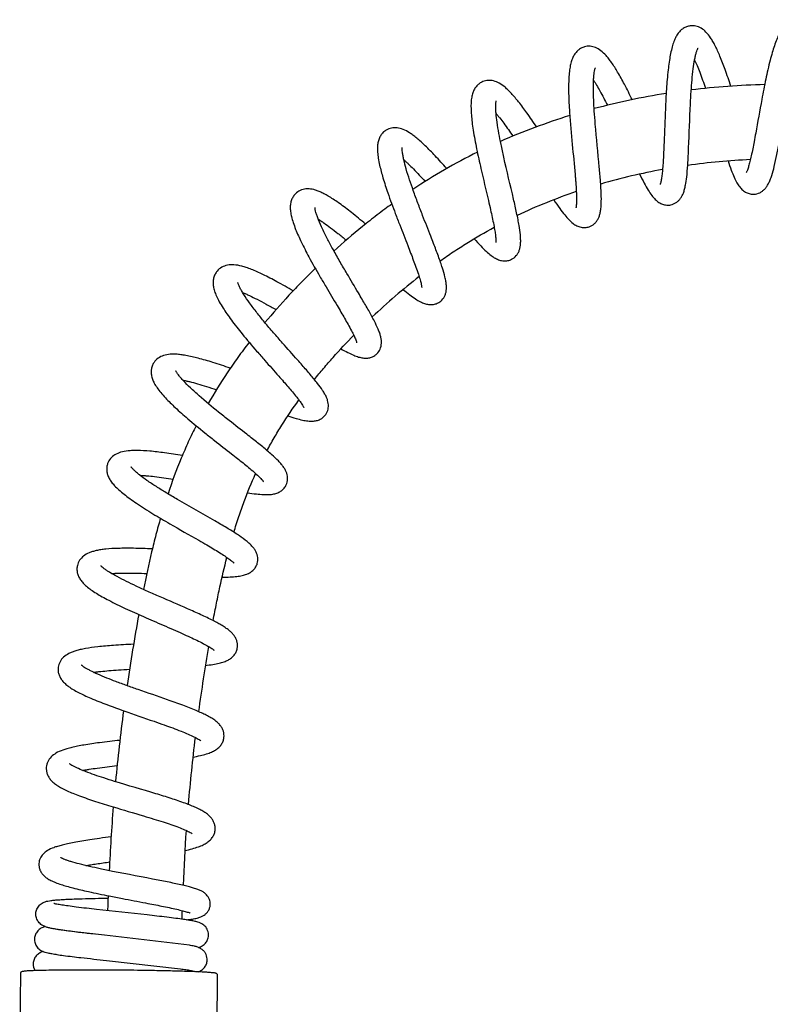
# Model space of a CAD drawing. Header units: millimetres. Extents: x -219 to 33, y -20 to 630.
# Tile 5 of 6: x -218 to -97, y 471 to 630. Entities that reach past the tile are written whole.
import ezdxf

# ---------------------------------------------------------------- set-up
doc = ezdxf.new("R2010")
doc.units = ezdxf.units.MM
doc.header["$MEASUREMENT"] = 0
doc.layers.add('PLANNING', color=1, linetype='Continuous')

# ---------------------------------------------------------------- blocks, each defined once
blk = doc.blocks.new('8101-0000_R')
at = {"layer": 'PLANNING'}
for p, q in [((-190.83, 480.8), (-204.55, 482.41)), ((-204.22, 478.35), (-192.25, 477)), ((-218.09, 476.23), (-218.22, 461.84)), ((-186.42, 461.56), (-186.29, 475.96))]:
    blk.add_line(p, q, dxfattribs=at)
for centre, radius, start, end in [((-95.25, 498.62), 121.04, 91.3058, 96.9301), ((-96.36, 506.27), 113.3, 98.9034, 104.9135), ((-99.55, 517.25), 101.87, 107.0719, 113.7904), ((-101.88, 523.04), 95.64, 116.3729, 123.5721), ((-95.34, 499.63), 108.02, 92.6342, 98.0205), ((-96.68, 507.7), 99.84, 100.2685, 106.1563), ((-100.29, 519.15), 87.84, 108.6636, 115.3835), ((-91.48, 508.76), 101.31, 127.9292, 133.5824), ((135.71, 473.61), 340.15, 169.7462, 171.7049), ((129.47, 474.6), 321.84, 170.2678, 172.1609), ((101.01, 478.49), 305.12, 172.439, 174.6027), ((97.15, 478.91), 289.23, 172.9635, 175.1169), ((114.96, 477.72), 319.09, 175.4349, 177.2853), ((139.16, 476.3), 331.32, 176.0142, 177.549), ((243.17, 471.75), 447.44, 177.8186, 178.1275), ((270.64, 470.83), 462.92, 178.0728, 178.2447), ((-214, 477.75), 2.04, 176.9893, 210.9118)]:
    blk.add_arc(centre, radius, start, end, dxfattribs=at)
for points, knots in [([(-110.02, 629.1), (-110.22, 629.08), (-110.61, 628.98), (-111.16, 628.7), (-111.66, 628.29), (-112.08, 627.77), (-112.44, 627.13), (-112.75, 626.36), (-113.02, 625.43), (-113.24, 624.39), (-113.43, 623.22), (-113.66, 621.4), (-113.87, 618.87), (-114.07, 614.97), (-114.18, 611.56), (-114.31, 608.46), (-114.4, 606.82), (-114.52, 605.45), (-114.62, 604.64), (-114.72, 604.08), (-114.8, 603.76), (-114.84, 603.62), (-114.86, 603.57), (-114.87, 603.54)], [12.500696, 12.500696, 12.500696, 12.500696, 13.105616, 13.715874, 14.345558, 15.014171, 15.724056, 16.545216, 17.497843, 18.609746, 19.74941, 21.029856, 24.120969, 27.371397, 32.745004, 34.338924, 36.689657, 37.672768, 38.480529, 39.121362, 39.372575, 39.475984, 39.553112, 39.553112, 39.553112, 39.553112]), ([(-103.47, 619.38), (-103.76, 620.28), (-104.31, 621.91), (-105.14, 624.09), (-105.82, 625.59), (-106.35, 626.57), (-106.81, 627.33), (-107.4, 628.09), (-108.21, 628.76), (-109.1, 629.11), (-109.72, 629.14), (-110.02, 629.1)], [0, 0, 0, 0, 2.845385, 5.150581, 7.004722, 7.789033, 8.486174, 9.669569, 10.671909, 11.602083, 12.500696, 12.500696, 12.500696, 12.500696]), ([(-92.59, 630.1), (-92.79, 630.1), (-93.2, 630.06), (-93.78, 629.86), (-94.33, 629.53), (-94.82, 629.07), (-95.27, 628.48), (-95.68, 627.76), (-96.08, 626.89), (-96.45, 625.88), (-96.8, 624.75), (-97.29, 622.97), (-97.85, 620.45), (-98.61, 616.53), (-99.2, 613.15), (-99.76, 610.12), (-100.06, 608.59), (-100.37, 607.27), (-100.57, 606.5), (-100.74, 605.97), (-100.87, 605.67), (-100.93, 605.54), (-100.96, 605.49), (-100.97, 605.46)], [12.631473, 12.631473, 12.631473, 12.631473, 13.235115, 13.847319, 14.476916, 15.144211, 15.865095, 16.680398, 17.631768, 18.746657, 19.886113, 21.177898, 24.287581, 27.627626, 33.164645, 34.577077, 36.880482, 37.84704, 38.641028, 39.269979, 39.516357, 39.617681, 39.693411, 39.693411, 39.693411, 39.693411]), ([(-119.38, 617.21), (-119.79, 618.04), (-120.54, 619.54), (-121.64, 621.54), (-122.49, 622.9), (-123.13, 623.78), (-123.69, 624.44), (-124.37, 625.1), (-125.25, 625.63), (-126.16, 625.86), (-126.77, 625.81), (-127.06, 625.73)], [0, 0, 0, 0, 2.777987, 5.031437, 6.836738, 7.5998, 8.275774, 9.439874, 10.422982, 11.338854, 12.228499, 12.228499, 12.228499, 12.228499]), ([(-99.72, 601.96), (-99.4, 601.97), (-98.92, 602.1), (-98.36, 602.44), (-97.99, 602.78), (-97.66, 603.19), (-97.36, 603.69), (-97.09, 604.3), (-96.77, 605.21), (-96.41, 606.58), (-96.01, 608.4), (-95.32, 612.1), (-94.68, 615.87), (-93.95, 619.53), (-93.54, 621.41), (-93.12, 623.07), (-92.75, 624.33), (-92.45, 625.17), (-92.24, 625.67), (-92.07, 626.02), (-91.95, 626.23), (-91.88, 626.31), (-91.86, 626.35), (-91.84, 626.36)], [7.315642, 7.315642, 7.315642, 7.315642, 8.275837, 8.765012, 9.26927, 9.785157, 10.351147, 10.99996, 11.766382, 13.26025, 15.245367, 17.34798, 24.564416, 26.713612, 28.539465, 30.348332, 31.839715, 32.472814, 33.016794, 33.470403, 33.654543, 33.731608, 33.789964, 33.789964, 33.789964, 33.789964]), ([(-127.06, 625.73), (-127.25, 625.68), (-127.63, 625.53), (-128.13, 625.18), (-128.57, 624.71), (-128.91, 624.14), (-129.18, 623.45), (-129.39, 622.65), (-129.53, 621.7), (-129.61, 620.64), (-129.65, 619.46), (-129.63, 617.63), (-129.47, 614.44), (-129.07, 610.08), (-128.71, 606.5), (-128.53, 604.43), (-128.47, 603.6), (-128.41, 602.67), (-128.36, 601.7), (-128.35, 600.88), (-128.38, 600.31), (-128.42, 599.98), (-128.44, 599.84), (-128.45, 599.78), (-128.46, 599.75)], [12.228499, 12.228499, 12.228499, 12.228499, 12.830446, 13.437768, 14.064581, 14.729307, 15.438444, 16.25725, 17.205194, 18.317768, 19.459235, 20.744488, 23.814658, 29.020408, 33.899242, 34.590089, 35.251856, 36.392325, 37.382978, 38.192617, 38.83802, 39.090586, 39.194022, 39.271586, 39.271586, 39.271586, 39.271586]), ([(-113.16, 600.23), (-112.84, 600.3), (-112.39, 600.49), (-111.88, 600.91), (-111.55, 601.3), (-111.27, 601.76), (-111.05, 602.3), (-110.87, 602.94), (-110.68, 603.9), (-110.5, 605.31), (-110.39, 606.82), (-110.32, 608.24), (-110.18, 611.35), (-110.08, 614.83), (-109.88, 618.48), (-109.73, 620.39), (-109.56, 622.07), (-109.36, 623.37), (-109.18, 624.24), (-109.05, 624.76), (-108.92, 625.14), (-108.83, 625.36), (-108.78, 625.46), (-108.76, 625.5), (-108.75, 625.51)], [7.588817, 7.588817, 7.588817, 7.588817, 8.553806, 9.0442, 9.554259, 10.082232, 10.656921, 11.305225, 12.074868, 13.586299, 15.574968, 16.594571, 17.853092, 24.921672, 27.036783, 28.837964, 30.645357, 32.125899, 32.758172, 33.305519, 33.760074, 33.945181, 34.022269, 34.080812, 34.080812, 34.080812, 34.080812]), ([(-109.31, 623.59), (-109.24, 623.45), (-109.11, 623.15), (-108.83, 622.5), (-108.28, 621.13), (-107.86, 619.9), (-107.56, 619.03)], [0, 0, 0, 0, 0.477899, 0.989805, 2.126102, 4.886498, 4.886498, 4.886498, 4.886498]), ([(-126.32, 596.7), (-126.01, 596.81), (-125.59, 597.06), (-125.14, 597.54), (-124.87, 597.97), (-124.66, 598.46), (-124.51, 599.03), (-124.41, 599.69), (-124.35, 600.68), (-124.36, 602.14), (-124.49, 604.1), (-124.81, 607.87), (-125.22, 611.65), (-125.49, 615.26), (-125.6, 617.15), (-125.65, 618.84), (-125.63, 620.15), (-125.57, 621.03), (-125.5, 621.57), (-125.43, 621.96), (-125.37, 622.19), (-125.34, 622.29), (-125.32, 622.33), (-125.31, 622.35)], [7.697899, 7.697899, 7.697899, 7.697899, 8.663828, 9.153739, 9.662782, 10.182671, 10.760445, 11.416571, 12.189125, 13.735704, 15.792461, 18.091904, 25.082752, 27.172164, 28.964105, 30.760305, 32.249186, 32.879387, 33.424765, 33.876512, 34.060146, 34.136403, 34.194486, 34.194486, 34.194486, 34.194486]), ([(-143.5, 620.11), (-143.68, 620.03), (-144.03, 619.84), (-144.49, 619.42), (-144.86, 618.9), (-145.12, 618.28), (-145.3, 617.57), (-145.39, 616.75), (-145.4, 615.78), (-145.34, 614.71), (-145.22, 613.53), (-144.96, 611.71), (-144.49, 609.21), (-143.65, 605.43), (-142.86, 602.16), (-142.16, 599.13), (-141.81, 597.5), (-141.55, 596.1), (-141.44, 595.31), (-141.38, 594.74), (-141.37, 594.41), (-141.38, 594.27), (-141.38, 594.21), (-141.39, 594.18)], [12.094885, 12.094885, 12.094885, 12.094885, 12.697206, 13.305277, 13.93311, 14.599015, 15.309415, 16.129491, 17.083582, 18.197189, 19.345338, 20.644602, 23.726733, 26.961169, 32.257887, 33.814689, 36.289244, 37.2669, 38.070252, 38.710988, 38.962963, 39.065956, 39.142551, 39.142551, 39.142551, 39.142551]), ([(-134.82, 612.82), (-135.32, 613.57), (-136.26, 614.94), (-137.6, 616.74), (-138.63, 617.96), (-139.37, 618.73), (-140.01, 619.31), (-140.76, 619.86), (-141.7, 620.26), (-142.63, 620.36), (-143.22, 620.23), (-143.5, 620.11)], [0, 0, 0, 0, 2.731708, 4.959832, 6.754444, 7.503862, 8.173729, 9.323532, 10.300703, 11.210663, 12.094885, 12.094885, 12.094885, 12.094885]), ([(-125.61, 620.34), (-125.53, 620.21), (-125.36, 619.95), (-125.02, 619.37), (-124.34, 618.17), (-123.78, 617.08), (-123.39, 616.3)], [0, 0, 0, 0, 0.453941, 0.937031, 2.012546, 4.605377, 4.605377, 4.605377, 4.605377]), ([(-138.85, 591.45), (-138.56, 591.6), (-138.17, 591.9), (-137.8, 592.44), (-137.58, 592.9), (-137.45, 593.42), (-137.37, 594), (-137.37, 594.66), (-137.44, 595.64), (-137.6, 596.72), (-137.81, 597.9), (-138.1, 599.31), (-138.86, 602.68), (-139.77, 606.35), (-140.53, 609.89), (-140.9, 611.76), (-141.18, 613.45), (-141.33, 614.75), (-141.39, 615.65), (-141.4, 616.19), (-141.38, 616.59), (-141.35, 616.83), (-141.33, 616.93), (-141.32, 616.98), (-141.32, 617)], [7.405005, 7.405005, 7.405005, 7.405005, 8.369067, 8.859123, 9.365851, 9.887803, 10.46097, 11.116429, 11.878724, 13.416982, 14.36153, 15.482805, 17.751305, 24.714503, 26.814176, 28.618582, 30.438517, 31.936804, 32.573544, 33.121025, 33.576492, 33.761247, 33.838707, 33.89726, 33.89726, 33.89726, 33.89726]), ([(-141.34, 614.97), (-141.25, 614.86), (-141.05, 614.62), (-140.63, 614.1), (-139.81, 613.01), (-139.11, 612.02), (-138.63, 611.32)], [0, 0, 0, 0, 0.443759, 0.926059, 1.992487, 4.545561, 4.545561, 4.545561, 4.545561]), ([(-159.06, 612.3), (-159.24, 612.2), (-159.56, 611.95), (-159.96, 611.47), (-160.25, 610.89), (-160.43, 610.24), (-160.5, 609.5), (-160.48, 608.66), (-160.36, 607.7), (-160.08, 606.32), (-159.57, 604.45), (-158.72, 601.85), (-157.79, 599.32), (-156.71, 596.5), (-155.87, 594.38), (-154.99, 592.12), (-154.41, 590.58), (-153.9, 589.13), (-153.61, 588.2), (-153.44, 587.55), (-153.37, 587.17), (-153.35, 587), (-153.35, 586.93), (-153.35, 586.9)], [12.336245, 12.336245, 12.336245, 12.336245, 12.943282, 13.558704, 14.190681, 14.863566, 15.588626, 16.410673, 17.375426, 18.506052, 20.612548, 23.188461, 26.722956, 28.702719, 32.249304, 33.557146, 35.973148, 37.19364, 38.147454, 38.905884, 39.199659, 39.318473, 39.407323, 39.407323, 39.407323, 39.407323]), ([(-149.3, 606.09), (-149.92, 606.79), (-151.05, 608.04), (-152.66, 609.68), (-153.87, 610.78), (-154.73, 611.46), (-155.45, 611.96), (-156.28, 612.42), (-157.28, 612.69), (-158.23, 612.67), (-158.81, 612.45), (-159.06, 612.3)], [0, 0, 0, 0, 2.78715, 5.067424, 6.906449, 7.677083, 8.360287, 9.527161, 10.518737, 11.442966, 12.336245, 12.336245, 12.336245, 12.336245]), ([(-150.44, 584.58), (-150.18, 584.76), (-149.84, 585.11), (-149.55, 585.69), (-149.4, 586.17), (-149.34, 586.69), (-149.35, 587.26), (-149.43, 587.91), (-149.63, 588.85), (-149.94, 589.87), (-150.31, 590.98), (-150.78, 592.31), (-151.32, 593.71), (-152.17, 595.9), (-153.02, 598.06), (-153.97, 600.52), (-154.67, 602.43), (-155.31, 604.26), (-155.83, 605.93), (-156.18, 607.23), (-156.36, 608.13), (-156.45, 608.68), (-156.49, 609.09), (-156.49, 609.33), (-156.49, 609.44), (-156.48, 609.48), (-156.48, 609.5)], [6.721811, 6.721811, 6.721811, 6.721811, 7.671724, 8.156197, 8.655406, 9.167843, 9.731309, 10.364354, 11.120497, 12.610582, 13.549964, 14.634839, 16.840982, 18.066025, 21.67912, 23.809241, 25.954952, 27.785073, 29.644711, 31.182989, 31.834395, 32.39474, 32.860282, 33.048723, 33.127609, 33.187446, 33.187446, 33.187446, 33.187446]), ([(-156.23, 607.52), (-156.11, 607.41), (-155.87, 607.19), (-155.35, 606.7), (-154.3, 605.65), (-153.41, 604.69), (-152.79, 604)], [0, 0, 0, 0, 0.474711, 0.992205, 2.141331, 4.92656, 4.92656, 4.92656, 4.92656]), ([(-103.92, 607.31), (-103.76, 606.81), (-103.44, 605.93), (-102.97, 604.75), (-102.52, 603.84), (-102.06, 603.13), (-101.56, 602.59), (-100.99, 602.2), (-100.37, 601.98), (-99.93, 601.94), (-99.72, 601.96)], [0, 0, 0, 0, 1.576964, 2.822165, 3.811906, 4.618571, 5.347831, 6.019699, 6.67289, 7.315642, 7.315642, 7.315642, 7.315642]), ([(-118.19, 605.2), (-117.95, 604.7), (-117.5, 603.83), (-116.85, 602.67), (-116.26, 601.79), (-115.7, 601.12), (-115.11, 600.63), (-114.48, 600.31), (-113.82, 600.17), (-113.37, 600.19), (-113.16, 600.23)], [0, 0, 0, 0, 1.648643, 2.951121, 3.981965, 4.827454, 5.576742, 6.264073, 6.931742, 7.588817, 7.588817, 7.588817, 7.588817]), ([(-173.53, 602.18), (-173.69, 602.05), (-173.98, 601.75), (-174.3, 601.2), (-174.5, 600.58), (-174.57, 599.89), (-174.53, 599.13), (-174.36, 598.28), (-174.08, 597.32), (-173.57, 595.95), (-172.73, 594.09), (-171.42, 591.57), (-170.06, 589.16), (-168.53, 586.56), (-167.38, 584.64), (-166.19, 582.63), (-165.41, 581.28), (-164.71, 580), (-164.29, 579.17), (-164.03, 578.59), (-163.9, 578.24), (-163.86, 578.08), (-163.84, 578.02), (-163.84, 577.99)], [13.014408, 13.014408, 13.014408, 13.014408, 13.632437, 14.258821, 14.903765, 15.589603, 16.332255, 17.178861, 18.175451, 19.338096, 21.561973, 24.280739, 27.874504, 29.847367, 33.331072, 34.578765, 36.865681, 38.026465, 38.940249, 39.660584, 39.938654, 40.052583, 40.136927, 40.136927, 40.136927, 40.136927]), ([(-162.41, 597.14), (-163.15, 597.77), (-164.53, 598.9), (-166.47, 600.38), (-167.91, 601.35), (-168.92, 601.94), (-169.58, 602.27), (-170.18, 602.52), (-170.9, 602.74), (-171.76, 602.86), (-172.73, 602.69), (-173.29, 602.38), (-173.53, 602.18)], [0, 0, 0, 0, 2.937432, 5.360937, 7.318299, 8.138373, 8.86781, 9.514293, 10.09692, 11.129783, 12.089466, 13.014408, 13.014408, 13.014408, 13.014408]), ([(-132.03, 601.04), (-131.72, 600.58), (-131.15, 599.75), (-130.33, 598.67), (-129.62, 597.86), (-128.97, 597.25), (-128.32, 596.84), (-127.65, 596.6), (-126.97, 596.55), (-126.53, 596.63), (-126.32, 596.7)], [0, 0, 0, 0, 1.68073, 3.00762, 4.062307, 4.917729, 5.673396, 6.365889, 7.038138, 7.697899, 7.697899, 7.697899, 7.697899]), ([(-160.58, 576.21), (-160.35, 576.43), (-160.09, 576.82), (-159.89, 577.42), (-159.83, 577.91), (-159.84, 578.42), (-159.94, 578.96), (-160.12, 579.57), (-160.46, 580.42), (-161.05, 581.64), (-161.92, 583.24), (-162.8, 584.74), (-163.97, 586.73), (-165.17, 588.73), (-166.52, 591.04), (-167.55, 592.86), (-168.5, 594.62), (-169.31, 596.24), (-169.88, 597.52), (-170.22, 598.41), (-170.4, 598.96), (-170.5, 599.37), (-170.54, 599.62), (-170.55, 599.73), (-170.55, 599.78), (-170.55, 599.8)], [6.311903, 6.311903, 6.311903, 6.311903, 7.241753, 7.714051, 8.202713, 8.700257, 9.241709, 9.861785, 10.582968, 11.993569, 13.928343, 16.034294, 17.227596, 20.855557, 23.035642, 25.239959, 27.123954, 29.052198, 30.651117, 31.330713, 31.910518, 32.393136, 32.588232, 32.669507, 32.731243, 32.731243, 32.731243, 32.731243]), ([(-158.17, 600.36), (-158.55, 600.09), (-159.35, 599.51), (-160.93, 598.31), (-163.71, 596.12), (-166, 594.15), (-167.5, 592.79)], [0, 0, 0, 0, 1.415167, 2.945178, 5.952971, 12.0233, 12.0233, 12.0233, 12.0233]), ([(-170.04, 597.95), (-169.89, 597.86), (-169.58, 597.65), (-168.91, 597.19), (-167.99, 596.52), (-166.8, 595.58), (-165.97, 594.9), (-165.53, 594.53)], [0, 0, 0, 0, 0.534641, 1.121288, 2.433665, 3.946817, 5.661427, 5.661427, 5.661427, 5.661427]), ([(-150.38, 591.18), (-150.03, 591.43), (-149.32, 591.93), (-147.88, 592.9), (-145.36, 594.52), (-143.14, 595.81), (-141.65, 596.62)], [0, 0, 0, 0, 1.311287, 2.592416, 5.218228, 10.297589, 10.297589, 10.297589, 10.297589]), ([(-144.9, 594.76), (-144.54, 594.37), (-143.9, 593.67), (-142.98, 592.76), (-142.2, 592.08), (-141.49, 591.61), (-140.8, 591.3), (-140.12, 591.17), (-139.46, 591.21), (-139.04, 591.36), (-138.85, 591.45)], [0, 0, 0, 0, 1.592459, 2.857165, 3.870423, 4.688844, 5.425047, 6.101846, 6.759385, 7.405005, 7.405005, 7.405005, 7.405005]), ([(-186.35, 589.56), (-186.48, 589.4), (-186.72, 589.04), (-186.94, 588.43), (-187.03, 587.77), (-186.97, 587.05), (-186.78, 586.29), (-186.45, 585.47), (-185.99, 584.55), (-185.41, 583.6), (-184.76, 582.62), (-183.75, 581.22), (-182.17, 579.2), (-180.34, 577.04), (-178.36, 574.79), (-176.9, 573.15), (-175.41, 571.47), (-174.44, 570.34), (-173.55, 569.27), (-173.01, 568.57), (-172.65, 568.07), (-172.47, 567.76), (-172.4, 567.63), (-172.37, 567.57), (-172.36, 567.54)], [13.505467, 13.505467, 13.505467, 13.505467, 14.139352, 14.779544, 15.439097, 16.144048, 16.914389, 17.781377, 18.802946, 19.99944, 21.107296, 22.337492, 25.183449, 28.815614, 30.803321, 34.192296, 35.381694, 37.552404, 38.658154, 39.541131, 40.230638, 40.497867, 40.606453, 40.687426, 40.687426, 40.687426, 40.687426]), ([(-174.09, 586.35), (-174.96, 586.86), (-176.56, 587.78), (-178.81, 588.95), (-180.46, 589.69), (-181.61, 590.12), (-182.54, 590.4), (-183.56, 590.6), (-184.68, 590.56), (-185.64, 590.22), (-186.14, 589.8), (-186.35, 589.56)], [0, 0, 0, 0, 3.023236, 5.548592, 7.596499, 8.458043, 9.224118, 10.50201, 11.569958, 12.554527, 13.505467, 13.505467, 13.505467, 13.505467]), ([(-170.51, 589.97), (-170.87, 589.62), (-171.6, 588.9), (-173.03, 587.47), (-175.43, 584.96), (-177.39, 582.74), (-178.64, 581.24)], [0, 0, 0, 0, 1.520818, 3.056997, 6.066985, 11.935709, 11.935709, 11.935709, 11.935709]), ([(-168.82, 566.43), (-168.65, 566.69), (-168.46, 567.11), (-168.38, 567.73), (-168.41, 568.21), (-168.52, 568.7), (-168.71, 569.21), (-168.99, 569.75), (-169.46, 570.5), (-170.23, 571.54), (-171.34, 572.88), (-172.43, 574.14), (-173.94, 575.84), (-175.49, 577.58), (-177.27, 579.62), (-178.65, 581.24), (-179.95, 582.84), (-181.07, 584.32), (-181.9, 585.52), (-182.41, 586.36), (-182.69, 586.89), (-182.87, 587.28), (-182.96, 587.53), (-182.99, 587.64), (-183, 587.69), (-183.01, 587.71)], [6.581355, 6.581355, 6.581355, 6.581355, 7.496738, 7.960611, 8.439972, 8.929412, 9.464137, 10.064444, 10.761917, 12.106309, 13.948381, 15.966825, 17.122386, 20.75565, 22.975984, 25.229595, 27.159298, 29.155274, 30.803303, 31.506937, 32.107019, 32.607046, 32.808837, 32.89327, 32.957308, 32.957308, 32.957308, 32.957308]), ([(-156.37, 586.57), (-156, 586.28), (-155.34, 585.76), (-154.41, 585.09), (-153.62, 584.62), (-152.91, 584.31), (-152.24, 584.14), (-151.59, 584.13), (-150.98, 584.27), (-150.61, 584.46), (-150.44, 584.58)], [0, 0, 0, 0, 1.402807, 2.530325, 3.426645, 4.161164, 4.846824, 5.484093, 6.106919, 6.721811, 6.721811, 6.721811, 6.721811]), ([(-182.24, 586.08), (-182.06, 586.01), (-181.7, 585.86), (-180.91, 585.51), (-179.82, 584.97), (-178.39, 584.21), (-177.38, 583.64), (-176.85, 583.33)], [0, 0, 0, 0, 0.562527, 1.183942, 2.590196, 4.209703, 6.052592, 6.052592, 6.052592, 6.052592]), ([(-170.66, 572.05), (-170.42, 572.36), (-169.93, 572.96), (-168.93, 574.16), (-167.1, 576.27), (-165.45, 578.04), (-164.32, 579.2)], [0, 0, 0, 0, 1.173362, 2.324219, 4.689826, 9.565629, 9.565629, 9.565629, 9.565629]), ([(-181.2, 578.06), (-181.5, 577.66), (-182.12, 576.85), (-183.31, 575.22), (-185.28, 572.38), (-186.84, 569.88), (-187.81, 568.19)], [0, 0, 0, 0, 1.513117, 3.049761, 6.058663, 11.888351, 11.888351, 11.888351, 11.888351]), ([(-166.39, 577.01), (-166.01, 576.8), (-165.33, 576.44), (-164.37, 575.99), (-163.57, 575.69), (-162.86, 575.52), (-162.21, 575.49), (-161.59, 575.59), (-161.03, 575.83), (-160.72, 576.07), (-160.58, 576.21)], [0, 0, 0, 0, 1.294762, 2.335266, 3.162792, 3.859055, 4.509586, 5.122182, 5.72096, 6.311903, 6.311903, 6.311903, 6.311903]), ([(-184.24, 573.88), (-185.17, 574.21), (-186.89, 574.78), (-189.27, 575.48), (-191.01, 575.88), (-192.2, 576.07), (-193.14, 576.16), (-194.16, 576.16), (-195.24, 575.91), (-196.09, 575.4), (-196.5, 574.9), (-196.66, 574.63)], [0, 0, 0, 0, 2.960786, 5.441105, 7.453152, 8.300964, 9.050448, 10.304661, 11.351143, 12.320084, 13.256126, 13.256126, 13.256126, 13.256126]), ([(-196.66, 574.63), (-196.76, 574.45), (-196.92, 574.06), (-197.02, 573.44), (-196.98, 572.78), (-196.8, 572.11), (-196.49, 571.42), (-196.03, 570.7), (-195.42, 569.91), (-194.46, 568.83), (-193.02, 567.41), (-190.89, 565.54), (-188.76, 563.79), (-186.39, 561.92), (-184.63, 560.54), (-182.79, 559.1), (-181.57, 558.12), (-180.45, 557.17), (-179.74, 556.53), (-179.28, 556.07), (-179.04, 555.79), (-178.94, 555.66), (-178.9, 555.61), (-178.89, 555.58)], [13.256126, 13.256126, 13.256126, 13.256126, 13.875252, 14.501706, 15.146281, 15.831247, 16.570197, 17.420405, 18.40236, 19.551909, 21.755892, 24.465829, 28.048976, 30.037494, 33.516261, 34.758946, 37.04859, 38.217503, 39.164224, 39.889968, 40.172025, 40.286614, 40.372174, 40.372174, 40.372174, 40.372174]), ([(-175.2, 555.08), (-175.07, 555.36), (-174.96, 555.83), (-175, 556.47), (-175.11, 556.95), (-175.32, 557.42), (-175.61, 557.9), (-176, 558.41), (-176.63, 559.1), (-177.64, 560.04), (-179.04, 561.22), (-180.4, 562.3), (-182.2, 563.73), (-184.04, 565.15), (-186.62, 567.2), (-188.72, 568.94), (-190.59, 570.63), (-191.58, 571.61), (-192.21, 572.31), (-192.58, 572.76), (-192.82, 573.1), (-192.95, 573.31), (-193, 573.41), (-193.01, 573.46), (-193.02, 573.48)], [6.864602, 6.864602, 6.864602, 6.864602, 7.802886, 8.280982, 8.772846, 9.274343, 9.825773, 10.451522, 11.188161, 12.642748, 14.576858, 16.679115, 17.860801, 21.476565, 23.663968, 27.733708, 29.657204, 31.239928, 31.908239, 32.484799, 32.962503, 33.155397, 33.235992, 33.296654, 33.296654, 33.296654, 33.296654]), ([(-191.89, 571.96), (-191.72, 571.93), (-191.35, 571.85), (-190.56, 571.66), (-189.46, 571.37), (-188.03, 570.94), (-187.02, 570.6), (-186.48, 570.42)], [0, 0, 0, 0, 0.540137, 1.124532, 2.439817, 3.943268, 5.627923, 5.627923, 5.627923, 5.627923]), ([(-178.31, 560.59), (-178.12, 560.93), (-177.75, 561.62), (-176.96, 562.99), (-175.49, 565.41), (-174.12, 567.44), (-173.16, 568.77)], [0, 0, 0, 0, 1.15721, 2.340259, 4.73866, 9.662243, 9.662243, 9.662243, 9.662243]), ([(-174.94, 566.2), (-174.5, 566.06), (-173.72, 565.81), (-172.63, 565.52), (-171.75, 565.36), (-171, 565.32), (-170.33, 565.41), (-169.72, 565.62), (-169.21, 565.96), (-168.94, 566.27), (-168.82, 566.43)], [0, 0, 0, 0, 1.380238, 2.47739, 3.351737, 4.071052, 4.739587, 5.366755, 5.978375, 6.581355, 6.581355, 6.581355, 6.581355]), ([(-189.75, 564.6), (-189.96, 564.18), (-190.39, 563.32), (-191.21, 561.57), (-192.6, 558.37), (-193.64, 555.55), (-194.28, 553.61)], [0, 0, 0, 0, 1.423317, 2.894834, 5.772039, 11.902228, 11.902228, 11.902228, 11.902228]), ([(-191.97, 559.79), (-192.93, 559.95), (-194.68, 560.23), (-197.08, 560.51), (-198.81, 560.62), (-199.97, 560.61), (-200.89, 560.55), (-201.87, 560.38), (-202.85, 559.97), (-203.6, 559.35), (-203.91, 558.8), (-204.02, 558.52)], [0, 0, 0, 0, 2.908318, 5.317136, 7.267724, 8.085337, 8.811276, 10.028945, 11.046127, 11.991061, 12.902468, 12.902468, 12.902468, 12.902468]), ([(-204.02, 558.52), (-204.09, 558.33), (-204.18, 557.94), (-204.19, 557.33), (-204.06, 556.7), (-203.79, 556.09), (-203.4, 555.48), (-202.87, 554.87), (-202.19, 554.21), (-201.37, 553.54), (-200.42, 552.83), (-198.88, 551.76), (-196.72, 550.39), (-193.36, 548.41), (-190.43, 546.77), (-187.75, 545.23), (-186.35, 544.39), (-185.17, 543.63), (-184.48, 543.16), (-184.02, 542.8), (-183.77, 542.58), (-183.66, 542.47), (-183.62, 542.43), (-183.61, 542.41)], [12.902468, 12.902468, 12.902468, 12.902468, 13.498951, 14.105707, 14.731061, 15.392505, 16.096265, 16.898702, 17.83152, 18.928165, 20.074364, 21.384251, 24.544194, 27.7429, 33.103944, 34.613688, 36.999452, 38.007404, 38.832636, 39.496565, 39.752037, 39.857037, 39.935345, 39.935345, 39.935345, 39.935345]), ([(-179.87, 542.38), (-179.78, 542.69), (-179.74, 543.19), (-179.88, 543.84), (-180.08, 544.31), (-180.37, 544.78), (-180.75, 545.23), (-181.24, 545.7), (-182.02, 546.32), (-183.22, 547.15), (-184.86, 548.17), (-188.09, 550.05), (-191.39, 551.88), (-194.52, 553.75), (-196.16, 554.77), (-197.59, 555.71), (-198.65, 556.48), (-199.33, 557.04), (-199.73, 557.39), (-200, 557.67), (-200.15, 557.85), (-200.22, 557.94), (-200.24, 557.97), (-200.25, 557.99)], [6.537158, 6.537158, 6.537158, 6.537158, 7.513014, 8.00946, 8.524579, 9.053713, 9.637293, 10.299687, 11.085864, 12.636405, 14.672405, 16.879078, 23.853998, 25.987816, 27.8273, 29.639707, 31.119962, 31.744168, 32.283025, 32.729213, 32.910156, 32.986114, 33.044016, 33.044016, 33.044016, 33.044016]), ([(-198.78, 556.6), (-198.61, 556.59), (-198.25, 556.57), (-197.47, 556.52), (-195.87, 556.35), (-194.45, 556.14), (-193.46, 555.98)], [0, 0, 0, 0, 0.522135, 1.085148, 2.338038, 5.365564, 5.365564, 5.365564, 5.365564]), ([(-183.66, 547.42), (-183.53, 547.84), (-183.27, 548.68), (-182.73, 550.34), (-181.76, 553.11), (-180.82, 555.41), (-180.14, 556.89)], [0, 0, 0, 0, 1.313703, 2.660846, 5.226764, 10.112949, 10.112949, 10.112949, 10.112949]), ([(-181.46, 553.79), (-180.98, 553.72), (-180.12, 553.6), (-178.95, 553.5), (-178.01, 553.49), (-177.22, 553.57), (-176.55, 553.77), (-175.97, 554.1), (-175.51, 554.53), (-175.29, 554.89), (-175.2, 555.08)], [0, 0, 0, 0, 1.453475, 2.598592, 3.515131, 4.276422, 4.970235, 5.615118, 6.244593, 6.864602, 6.864602, 6.864602, 6.864602]), ([(-195.5, 549.68), (-195.62, 549.25), (-195.87, 548.38), (-196.35, 546.57), (-197.2, 543.18), (-197.84, 540.22), (-198.25, 538.2)], [0, 0, 0, 0, 1.323935, 2.73044, 5.607269, 11.810758, 11.810758, 11.810758, 11.810758]), ([(-196.81, 544.73), (-197.83, 544.78), (-199.67, 544.84), (-202.17, 544.84), (-203.93, 544.75), (-205.1, 544.6), (-205.83, 544.47), (-206.46, 544.31), (-207.17, 544.06), (-207.92, 543.64), (-208.59, 542.93), (-208.84, 542.36), (-208.91, 542.06)], [0, 0, 0, 0, 3.069402, 5.52105, 7.510301, 8.338449, 9.072023, 9.713622, 10.295562, 11.319419, 12.264212, 13.17881, 13.17881, 13.17881, 13.17881]), ([(-187, 533.16), (-186.91, 533.64), (-186.73, 534.58), (-186.37, 536.41), (-185.76, 539.34), (-185.19, 541.79), (-184.78, 543.37)], [0, 0, 0, 0, 1.465045, 2.878445, 5.575168, 10.447296, 10.447296, 10.447296, 10.447296]), ([(-208.91, 542.06), (-208.95, 541.87), (-209, 541.48), (-208.94, 540.89), (-208.74, 540.3), (-208.42, 539.74), (-207.98, 539.2), (-207.41, 538.67), (-206.68, 538.12), (-205.84, 537.56), (-204.88, 537), (-203.33, 536.17), (-201.1, 535.09), (-198.69, 534.01), (-196.11, 532.88), (-194.02, 531.98), (-192.03, 531.11), (-190.76, 530.53), (-189.64, 530.01), (-188.68, 529.53), (-187.88, 529.1), (-187.34, 528.76), (-187.03, 528.54), (-186.91, 528.44), (-186.86, 528.4), (-186.84, 528.38)], [13.17881, 13.17881, 13.17881, 13.17881, 13.762316, 14.350521, 14.955632, 15.593561, 16.273857, 17.049857, 17.94635, 18.997102, 20.070248, 21.291921, 24.268575, 27.505579, 29.215232, 32.728471, 34.321003, 35.732389, 36.915781, 38.031843, 38.938775, 39.657803, 39.938884, 40.053361, 40.139049, 40.139049, 40.139049, 40.139049]), ([(-183.11, 528.69), (-183.05, 529.02), (-183.06, 529.54), (-183.28, 530.19), (-183.54, 530.66), (-183.89, 531.1), (-184.34, 531.52), (-184.91, 531.95), (-185.55, 532.37), (-186.26, 532.78), (-187.39, 533.37), (-189.03, 534.15), (-191.88, 535.42), (-194.75, 536.65), (-197.52, 537.86), (-199.33, 538.68), (-200.98, 539.47), (-202.4, 540.2), (-203.46, 540.8), (-204.15, 541.23), (-204.56, 541.52), (-204.84, 541.75), (-205.01, 541.9), (-205.07, 541.97), (-205.1, 542.01), (-205.11, 542.02)], [6.261309, 6.261309, 6.261309, 6.261309, 7.266005, 7.780138, 8.311053, 8.860297, 9.468632, 10.168802, 10.988808, 11.756164, 12.636537, 14.821492, 17.181601, 22.019128, 24.180832, 26.242444, 27.98348, 29.66565, 31.038867, 31.619689, 32.122047, 32.542742, 32.712898, 32.783998, 32.83832, 32.83832, 32.83832, 32.83832]), ([(-185.55, 540.19), (-185.11, 540.19), (-184.31, 540.2), (-183.22, 540.28), (-182.33, 540.41), (-181.6, 540.62), (-180.99, 540.92), (-180.48, 541.31), (-180.1, 541.81), (-179.93, 542.18), (-179.87, 542.38)], [0, 0, 0, 0, 1.327265, 2.403254, 3.273243, 4.007694, 4.682491, 5.313648, 5.928411, 6.537158, 6.537158, 6.537158, 6.537158]), ([(-203.38, 540.76), (-203.2, 540.77), (-202.83, 540.8), (-202.01, 540.83), (-200.88, 540.84), (-199.37, 540.83), (-198.29, 540.79), (-197.72, 540.77)], [0, 0, 0, 0, 0.542711, 1.127628, 2.439198, 3.94248, 5.668795, 5.668795, 5.668795, 5.668795]), ([(-199.85, 529.35), (-200.94, 529.3), (-202.86, 529.2), (-205.45, 528.98), (-207.23, 528.74), (-208.4, 528.5), (-209.12, 528.31), (-209.74, 528.1), (-210.43, 527.8), (-211.14, 527.32), (-211.75, 526.57), (-211.95, 525.97), (-212, 525.67)], [0, 0, 0, 0, 3.259374, 5.788152, 7.803766, 8.638065, 9.375584, 10.025001, 10.603478, 11.624394, 12.567792, 13.481745, 13.481745, 13.481745, 13.481745]), ([(-188.25, 525.94), (-187.84, 525.98), (-187.1, 526.08), (-186.09, 526.27), (-185.27, 526.5), (-184.59, 526.78), (-184.04, 527.14), (-183.59, 527.59), (-183.27, 528.11), (-183.15, 528.5), (-183.11, 528.69)], [0, 0, 0, 0, 1.231958, 2.244545, 3.081644, 3.783898, 4.443498, 5.062647, 5.664539, 6.261309, 6.261309, 6.261309, 6.261309]), ([(-185.26, 514.3), (-185.22, 514.64), (-185.27, 515.17), (-185.54, 515.83), (-185.85, 516.29), (-186.26, 516.72), (-186.76, 517.13), (-187.39, 517.53), (-188.1, 517.91), (-188.89, 518.29), (-190.15, 518.84), (-192, 519.56), (-195.13, 520.68), (-198.15, 521.71), (-200.92, 522.68), (-202.6, 523.3), (-204.16, 523.9), (-205.53, 524.48), (-206.57, 524.96), (-207.25, 525.32), (-207.66, 525.56), (-207.95, 525.75), (-208.11, 525.88), (-208.18, 525.94), (-208.21, 525.97), (-208.22, 525.98)], [6.362283, 6.362283, 6.362283, 6.362283, 7.395046, 7.92402, 8.475285, 9.052128, 9.692817, 10.426467, 11.284608, 12.117605, 13.067916, 15.403922, 18.043705, 23.054156, 24.975463, 26.839865, 28.423203, 30.009265, 31.301784, 31.853542, 32.326389, 32.722283, 32.883238, 32.950507, 33.002005, 33.002005, 33.002005, 33.002005]), ([(-212, 525.67), (-212.02, 525.48), (-212.04, 525.1), (-211.93, 524.53), (-211.7, 523.98), (-211.35, 523.46), (-210.88, 522.97), (-210.29, 522.5), (-209.56, 522.02), (-208.72, 521.56), (-207.77, 521.1), (-206.25, 520.43), (-204.11, 519.59), (-200.7, 518.36), (-197.6, 517.3), (-194.52, 516.22), (-192.68, 515.54), (-191.1, 514.9), (-190.17, 514.48), (-189.55, 514.15), (-189.2, 513.93), (-189.05, 513.83), (-189, 513.78), (-188.97, 513.76)], [13.481745, 13.481745, 13.481745, 13.481745, 14.049822, 14.623318, 15.211768, 15.833084, 16.490832, 17.234819, 18.099534, 19.106261, 20.114437, 21.273961, 24.074372, 27.002684, 32.155247, 33.902974, 36.795475, 38.03214, 39.039038, 39.837476, 40.148091, 40.274882, 40.369235, 40.369235, 40.369235, 40.369235]), ([(-206.28, 524.82), (-206.1, 524.85), (-205.72, 524.9), (-204.9, 525), (-203.75, 525.11), (-202.2, 525.23), (-201.09, 525.29), (-200.5, 525.32)], [0, 0, 0, 0, 0.545647, 1.140246, 2.469045, 4.007572, 5.804079, 5.804079, 5.804079, 5.804079]), ([(-202.05, 513.85), (-203.14, 513.73), (-205.08, 513.52), (-207.35, 513.19), (-208.84, 512.92), (-209.75, 512.73), (-210.55, 512.52), (-211.42, 512.24), (-212.32, 511.85), (-213.16, 511.22), (-213.72, 510.44), (-213.89, 509.84), (-213.92, 509.55)], [0, 0, 0, 0, 3.3021, 5.836219, 6.890739, 7.823043, 8.643696, 9.360077, 10.566211, 11.566562, 12.497354, 13.399273, 13.399273, 13.399273, 13.399273]), ([(-190.28, 511.16), (-189.87, 511.23), (-189.13, 511.38), (-188.12, 511.64), (-187.3, 511.93), (-186.63, 512.27), (-186.09, 512.67), (-185.67, 513.16), (-185.38, 513.71), (-185.28, 514.1), (-185.26, 514.3)], [0, 0, 0, 0, 1.242264, 2.270647, 3.124235, 3.850056, 4.517975, 5.146385, 5.758026, 6.362283, 6.362283, 6.362283, 6.362283]), ([(-186.68, 499.44), (-186.66, 499.62), (-186.67, 499.97), (-186.8, 500.49), (-187.03, 500.98), (-187.37, 501.44), (-187.8, 501.86), (-188.34, 502.26), (-189.01, 502.64), (-189.76, 503.01), (-190.61, 503.36), (-191.94, 503.87), (-193.83, 504.51), (-197.64, 505.68), (-201.28, 506.72), (-204.57, 507.75), (-206.13, 508.27), (-207.5, 508.77), (-208.53, 509.19), (-209.21, 509.5), (-209.62, 509.71), (-209.9, 509.88), (-210.07, 509.99), (-210.14, 510.05), (-210.17, 510.07), (-210.18, 510.09)], [6.381223, 6.381223, 6.381223, 6.381223, 6.905441, 7.432588, 7.973018, 8.535221, 9.124082, 9.781795, 10.542736, 11.425507, 12.294721, 13.286565, 15.708358, 18.274702, 25.249325, 27.065858, 28.630534, 30.175321, 31.433944, 31.964256, 32.422892, 32.803648, 32.957918, 33.023169, 33.072511, 33.072511, 33.072511, 33.072511]), ([(-213.92, 509.55), (-213.93, 509.36), (-213.93, 508.99), (-213.8, 508.43), (-213.55, 507.91), (-213.18, 507.42), (-212.71, 506.97), (-212.12, 506.54), (-211.39, 506.11), (-210.54, 505.7), (-209.59, 505.29), (-208.07, 504.71), (-205.91, 503.97), (-202.45, 502.91), (-199.32, 501.99), (-196.62, 501.18), (-195.15, 500.72), (-193.81, 500.28), (-192.65, 499.87), (-191.66, 499.47), (-190.99, 499.16), (-190.62, 498.95), (-190.46, 498.84), (-190.4, 498.8), (-190.38, 498.78)], [13.399273, 13.399273, 13.399273, 13.399273, 13.95605, 14.516532, 15.091314, 15.69668, 16.333838, 17.052903, 17.884971, 18.871575, 19.860295, 20.997248, 23.763899, 26.701026, 31.851479, 33.561304, 35.147066, 36.483049, 37.780113, 38.839803, 39.676033, 40.000535, 40.133119, 40.230864, 40.230864, 40.230864, 40.230864]), ([(-208.06, 509), (-207.89, 509.03), (-207.53, 509.1), (-206.74, 509.23), (-205.06, 509.48), (-203.57, 509.66), (-202.5, 509.78)], [0, 0, 0, 0, 0.53146, 1.101366, 2.388753, 5.618517, 5.618517, 5.618517, 5.618517]), ([(-191.57, 496.08), (-191.17, 496.17), (-190.43, 496.34), (-189.43, 496.65), (-188.63, 496.97), (-187.97, 497.34), (-187.44, 497.78), (-187.04, 498.28), (-186.77, 498.84), (-186.69, 499.24), (-186.68, 499.44)], [0, 0, 0, 0, 1.24579, 2.274236, 3.124964, 3.854058, 4.528653, 5.160483, 5.775773, 6.381223, 6.381223, 6.381223, 6.381223]), ([(-203.46, 498.31), (-204.08, 498.23), (-205.23, 498.06), (-207.23, 497.76), (-208.95, 497.47), (-210.43, 497.18), (-211.31, 496.97), (-212.06, 496.77), (-212.87, 496.5), (-213.7, 496.14), (-214.47, 495.55), (-214.96, 494.82), (-215.1, 494.26), (-215.12, 493.98)], [0, 0, 0, 0, 1.878596, 3.503104, 6.065689, 7.110522, 8.012407, 8.787954, 9.458483, 10.564661, 11.478634, 12.338516, 13.174437, 13.174437, 13.174437, 13.174437]), ([(-215.12, 493.98), (-215.13, 493.8), (-215.11, 493.44), (-214.96, 492.9), (-214.68, 492.41), (-214.29, 491.97), (-213.79, 491.58), (-213.17, 491.23), (-212.4, 490.9), (-211.54, 490.59), (-210.6, 490.31), (-209.13, 489.91), (-206.84, 489.38), (-204.18, 488.83), (-201.1, 488.23), (-198.69, 487.78), (-196.17, 487.29), (-194.49, 486.96), (-192.94, 486.62), (-191.97, 486.39), (-191.32, 486.21), (-190.95, 486.09), (-190.79, 486.03), (-190.73, 486), (-190.71, 485.99)], [13.174437, 13.174437, 13.174437, 13.174437, 13.718321, 14.266151, 14.826239, 15.408713, 16.016604, 16.714023, 17.543994, 18.528467, 19.450437, 20.506338, 23.078146, 26.501066, 28.657758, 32.488588, 33.857566, 36.380995, 37.619998, 38.608183, 39.36969, 39.65829, 39.7746, 39.860056, 39.860056, 39.860056, 39.860056]), ([(-187.47, 487.34), (-187.45, 487.63), (-187.55, 488.23), (-187.96, 488.87), (-188.42, 489.27), (-188.84, 489.54), (-189.37, 489.77), (-189.98, 489.98), (-190.68, 490.18), (-191.86, 490.48), (-193.61, 490.86), (-197.54, 491.64), (-201.46, 492.36), (-205.14, 493.11), (-206.94, 493.5), (-208.51, 493.88), (-209.69, 494.2), (-210.47, 494.45), (-210.93, 494.62), (-211.26, 494.75), (-211.45, 494.85), (-211.53, 494.89), (-211.57, 494.92), (-211.58, 494.93)], [5.032803, 5.032803, 5.032803, 5.032803, 5.919684, 6.819401, 7.26564, 7.746766, 8.310437, 8.993688, 9.678802, 10.502337, 12.647912, 15.052833, 22.522489, 24.586298, 26.335759, 28.042614, 29.423177, 30.002991, 30.494833, 30.902335, 31.066708, 31.135375, 31.187535, 31.187535, 31.187535, 31.187535]), ([(-207.54, 493.65), (-207.41, 493.67), (-207.14, 493.72), (-206.57, 493.81), (-205.42, 493.99), (-204.41, 494.14), (-203.69, 494.24)], [0, 0, 0, 0, 0.401453, 0.824339, 1.736404, 3.895813, 3.895813, 3.895813, 3.895813]), ([(-215.6, 485.93), (-215.59, 486.17), (-215.47, 486.66), (-215.06, 487.27), (-214.55, 487.64), (-214.08, 487.84), (-213.65, 487.95), (-213.14, 488.03), (-212.5, 488.1), (-211.69, 488.16), (-210.21, 488.24), (-207.61, 488.33), (-205.34, 488.38), (-203.95, 488.41)], [32.984859, 32.984859, 32.984859, 32.984859, 33.715095, 34.447678, 35.178503, 35.560638, 35.991841, 36.490317, 37.120241, 37.925773, 38.92947, 41.56932, 45.732401, 45.732401, 45.732401, 45.732401]), ([(-187.75, 482.35), (-187.73, 482.63), (-187.83, 483.21), (-188.22, 483.82), (-188.66, 484.18), (-189.04, 484.39), (-189.52, 484.56), (-190.12, 484.69), (-190.89, 484.83), (-191.87, 484.98), (-193.09, 485.15), (-195.04, 485.39), (-199.31, 485.87), (-204.18, 486.38), (-208.42, 486.87), (-210.3, 487.12), (-211.34, 487.27), (-212.05, 487.39), (-212.45, 487.47), (-212.61, 487.51), (-212.67, 487.53), (-212.7, 487.54)], [2.667654, 2.667654, 2.667654, 2.667654, 3.525794, 4.388063, 4.799272, 5.226199, 5.688348, 6.310131, 7.065664, 8.041408, 9.268102, 10.774891, 13.945754, 22.152992, 25.449649, 26.766781, 27.819658, 28.621051, 28.917404, 29.035041, 29.120593, 29.120593, 29.120593, 29.120593]), ([(-191.34, 484.9), (-191.01, 484.94), (-190.42, 485.01), (-189.63, 485.15), (-189.02, 485.34), (-188.52, 485.59), (-188.1, 485.92), (-187.76, 486.34), (-187.55, 486.82), (-187.48, 487.16), (-187.47, 487.34)], [0, 0, 0, 0, 1.005661, 1.782891, 2.392901, 2.922439, 3.462373, 3.989564, 4.511713, 5.032803, 5.032803, 5.032803, 5.032803]), ([(-204.55, 482.41), (-205.82, 482.55), (-207.98, 482.79), (-210.47, 483.1), (-211.95, 483.32), (-212.75, 483.45), (-213.38, 483.58), (-213.88, 483.71), (-214.28, 483.86), (-214.74, 484.11), (-215.2, 484.53), (-215.55, 485.19), (-215.61, 485.69), (-215.6, 485.93)], [20.521135, 20.521135, 20.521135, 20.521135, 24.369203, 27.040042, 28.040299, 28.848657, 29.477224, 29.965974, 30.39372, 30.776933, 31.512588, 32.249897, 32.984859, 32.984859, 32.984859, 32.984859]), ([(-214.11, 483.8), (-214.23, 483.77), (-214.46, 483.7), (-214.89, 483.5), (-215.34, 483.13), (-215.71, 482.54), (-215.81, 482.09), (-215.82, 481.86)], [0, 0, 0, 0, 0.375212, 0.726287, 1.412362, 2.099439, 2.78491, 2.78491, 2.78491, 2.78491]), ([(-206.1, 482.58), (-206.51, 482.63), (-207.29, 482.71), (-208.67, 482.87), (-210.11, 483.05), (-211.37, 483.22), (-212.15, 483.35), (-212.47, 483.4), (-212.61, 483.43)], [0, 0, 0, 0, 1.241809, 2.347559, 4.190048, 5.598262, 6.142543, 6.575349, 6.575349, 6.575349, 6.575349]), ([(-215.82, 481.86), (-215.84, 481.62), (-215.77, 481.13), (-215.43, 480.47), (-214.97, 480.05), (-214.52, 479.82), (-214.11, 479.67), (-213.61, 479.55), (-212.96, 479.43), (-212.13, 479.29), (-210.56, 479.07), (-207.9, 478.75), (-205.59, 478.51), (-204.22, 478.35)], [2.78491, 2.78491, 2.78491, 2.78491, 3.515648, 4.247354, 4.976378, 5.353611, 5.77203, 6.259235, 6.905448, 7.744923, 8.804809, 11.643172, 15.776606, 15.776606, 15.776606, 15.776606]), ([(-189.36, 480.44), (-189.24, 480.47), (-189.03, 480.55), (-188.63, 480.75), (-188.2, 481.12), (-187.86, 481.69), (-187.76, 482.13), (-187.75, 482.35)], [0, 0, 0, 0, 0.353019, 0.688953, 1.34939, 2.009208, 2.667654, 2.667654, 2.667654, 2.667654]), ([(-214.4, 479.78), (-214.51, 479.75), (-214.74, 479.67), (-215.14, 479.47), (-215.58, 479.1), (-215.93, 478.52), (-216.03, 478.08), (-216.04, 477.86)], [0, 0, 0, 0, 0.360687, 0.701275, 1.369997, 2.039586, 2.70591, 2.70591, 2.70591, 2.70591]), ([(-187.96, 478.37), (-187.96, 478.53), (-187.98, 478.84), (-188.11, 479.3), (-188.35, 479.71), (-188.67, 480.05), (-189.06, 480.31), (-189.51, 480.51), (-190.11, 480.67), (-190.56, 480.76), (-190.83, 480.8)], [2.520333, 2.520333, 2.520333, 2.520333, 2.992489, 3.464632, 3.937262, 4.413969, 4.85337, 5.324508, 5.892411, 6.704276, 6.704276, 6.704276, 6.704276]), ([(-189.43, 476.51), (-189.32, 476.54), (-189.12, 476.62), (-188.76, 476.84), (-188.37, 477.2), (-188.06, 477.75), (-187.97, 478.16), (-187.96, 478.37)], [0, 0, 0, 0, 0.328064, 0.645216, 1.271628, 1.897213, 2.520333, 2.520333, 2.520333, 2.520333]), ([(-196.85, 476.71), (-198.43, 476.74), (-201.63, 476.78), (-206.29, 476.81), (-210.56, 476.8), (-213.6, 476.76), (-215.48, 476.72), (-216.4, 476.68), (-217.02, 476.65), (-217.4, 476.62), (-217.59, 476.59), (-217.73, 476.57), (-217.85, 476.55), (-217.97, 476.49), (-218.07, 476.38), (-218.09, 476.28), (-218.09, 476.23)], [31.298872, 31.298872, 31.298872, 31.298872, 36.062786, 40.881309, 45.294303, 48.86887, 50.006144, 50.92545, 51.616632, 51.873893, 52.073437, 52.198358, 52.292563, 52.439769, 52.585734, 52.730379, 52.730379, 52.730379, 52.730379]), ([(-186.29, 475.96), (-186.29, 476.03), (-186.33, 476.13), (-186.44, 476.23), (-186.55, 476.28), (-186.71, 476.32), (-186.95, 476.35), (-187.27, 476.38), (-187.75, 476.42), (-188.4, 476.46), (-189.61, 476.52), (-191.45, 476.59), (-194.01, 476.66), (-195.86, 476.69), (-196.85, 476.71)], [20.543937, 20.543937, 20.543937, 20.543937, 20.755792, 20.862203, 20.978314, 21.127607, 21.35959, 21.683612, 22.103967, 22.791348, 23.634821, 25.739831, 28.336383, 31.298872, 31.298872, 31.298872, 31.298872]), ([(-192.25, 477), (-191.96, 476.96), (-191.44, 476.88), (-190.75, 476.76), (-190.28, 476.66), (-189.97, 476.58), (-189.84, 476.54), (-189.77, 476.52)], [27.831277, 27.831277, 27.831277, 27.831277, 28.700483, 29.396595, 29.935486, 30.15696, 30.351128, 30.351128, 30.351128, 30.351128])]:
    blk.add_open_spline(points, degree=3, knots=knots, dxfattribs=at)

msp = doc.modelspace()

# ---------------------------------------------------------------- block references
msp.add_blockref('8101-0000_R', (0, 0))

doc.saveas('drawing.dxf')
